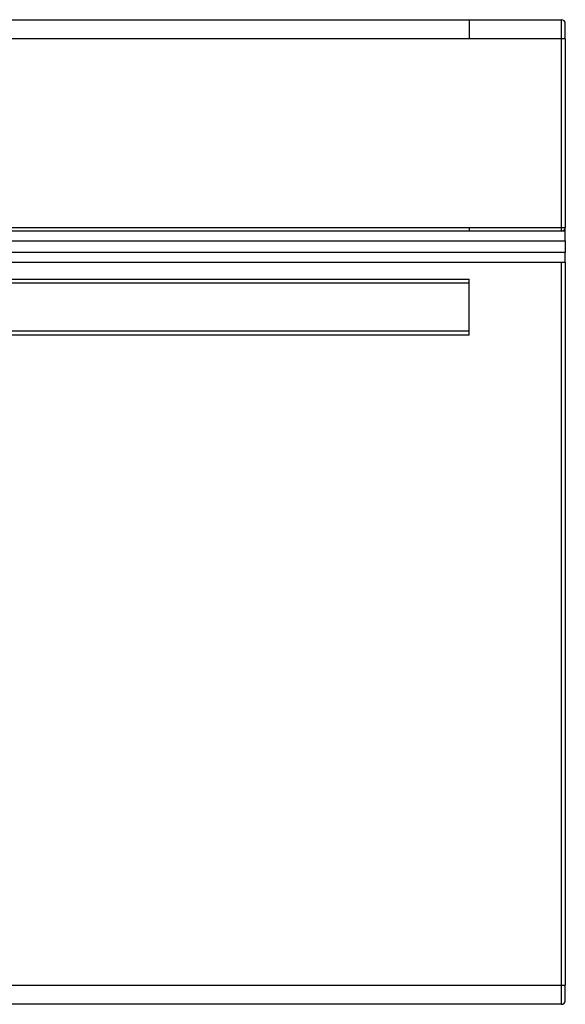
# Model space of a CAD drawing. Header units: millimetres. Extents: x -417 to 2302, y 446 to 879.
# Tile 31 of 31: x 2273 to 2302, y 647 to 699. Entities that reach past the tile are written whole.
import ezdxf

# ---------------------------------------------------------------- set-up
doc = ezdxf.new("R2010")
doc.units = ezdxf.units.MM

# ---------------------------------------------------------------- blocks, each defined once
blk = doc.blocks.new('Drawing View6')
at = {"color": 7, "linetype": 'Continuous', "lineweight": 25}
for p, q in [((-906, 60.648), (84, 60.648)), ((84, 60.648), (88.8, 60.648)), ((88.8, 59.648), (88.8, 60.648)), ((89, 59.648), (89, 60.448)), ((84, 59.648), (-906, 59.648)), ((88.8, 59.648), (84, 59.648)), ((88.8, 49.848), (88.8, 59.648)), ((89, 59.648), (88.8, 59.648)), ((89, 59.648), (89, 49.848)), ((-906, 49.848), (84, 49.848)), ((84, 49.848), (88.8, 49.848)), ((88.8, 49.648), (88.8, 49.848)), ((88.8, 49.848), (89, 49.848)), ((89, 49.648), (89, 49.848)), ((84, 49.648), (-906, 49.648)), ((88.8, 49.648), (84, 49.648)), ((89, 49.648), (88.8, 49.648)), ((89, 49.148), (89, 49.648)), ((-911, 49.148), (89, 49.148)), ((89, 49.148), (89, 48.548)), ((89, 48.548), (-911, 48.548)), ((89, 48.048), (89, 48.548)), ((-911, 48.048), (89, 48.048)), ((88.8, 10.448), (88.8, 48.048)), ((89, 48.048), (89, 10.448)), ((-906, 47.148), (84, 47.148)), ((84, 44.248), (84, 47.148)), ((84, 46.948), (-906, 46.948)), ((84, 44.448), (-906, 44.448)), ((84, 44.248), (-906, 44.248)), ((-910.8, 10.448), (88.8, 10.448)), ((88.8, 9.448), (88.8, 10.448)), ((88.8, 10.448), (89, 10.448)), ((89, 9.648), (89, 10.448)), ((88.8, 9.448), (-910.8, 9.448))]:
    blk.add_line(p, q, dxfattribs=at)
for centre, start, end in [((88.8, 60.448), 0, 90), ((88.8, 49.848), 270, 0), ((88.8, 9.648), 270, 0)]:
    blk.add_arc(centre, 0.2, start, end, dxfattribs=at)
for points in [[(84, 60.648), (84, 60.648), (84, 60.541), (84, 60.17), (84, 59.91), (84, 59.648)], [(84, 49.848), (84, 49.796), (84, 49.744), (84, 49.67), (84, 49.648), (84, 49.648)]]:
    blk.add_open_spline(points, degree=3, knots=[0, 0, 0, 0, 0.5, 0.5, 1, 1, 1, 1], dxfattribs=at)

msp = doc.modelspace()

# ---------------------------------------------------------------- block references
at = {"color": 7, "linetype": 'Continuous', "lineweight": 25}
msp.add_blockref('Drawing View6', (2212.721, 637.983), dxfattribs=at)

doc.saveas('drawing.dxf')
